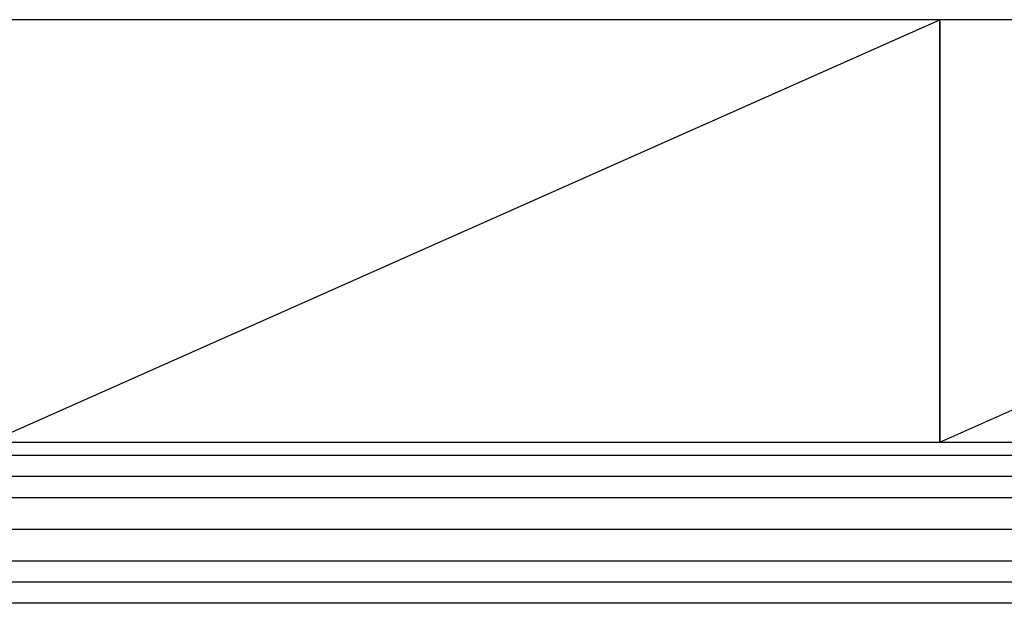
# Model space of a CAD drawing. Header units: inches. Extents: x 340 to 434, y 14 to 254.
# Tile 170 of 182: x 425.944 to 426.876, y 152.199 to 152.752. Entities that reach past the tile are written whole.
import ezdxf

# ---------------------------------------------------------------- set-up
doc = ezdxf.new("R2010")
doc.units = ezdxf.units.IN
doc.header["$MEASUREMENT"] = 0
for name, color, linetype in [('TJ-DRYWALL', 132, 'Continuous'), ('TJ-LADEVIDRO', 11, 'Continuous'), ('TJ-MOBILIÁRIO', 2, 'Continuous')]:
    doc.layers.add(name, color=color, linetype=linetype)
doc.linetypes.add('BATTING', pattern='A,0.00254,-2.54,[134,ltypeshp.shx,S=2.54,R=0,X=-2.54,Y=0],-5.08,[134,ltypeshp.shx,S=2.54,R=180,X=2.54,Y=0],-2.54', length=10.16254)

msp = doc.modelspace()

# ---------------------------------------------------------------- linework, layer by layer
at = {"layer": 'TJ-DRYWALL'}
for p, q in [((427.87751, 152.33937), (424.01844, 152.33937)), ((427.85751, 152.31937), (424.01844, 152.31937)), ((427.85751, 152.29937), (424.01844, 152.29937)), ((427.85751, 152.23937), (424.01928, 152.23937)), ((427.85751, 152.21937), (424.01928, 152.21937)), ((427.87751, 152.19937), (424.01928, 152.19937))]:
    msp.add_line(p, q, dxfattribs=at)
at = {"layer": 'TJ-LADEVIDRO', "linetype": 'BATTING', "ltscale": 0.03}
msp.add_line((427.85751, 152.26937), (424.01844, 152.26937), dxfattribs=at)
at = {"layer": 'TJ-MOBILIÁRIO'}
for p, q in [((425.9149, 152.35198), (426.8149, 152.75198)), ((426.8149, 152.35198), (427.7149, 152.75198))]:
    msp.add_line(p, q, dxfattribs=at)
for points in [[(426.8149, 152.75198), (425.9149, 152.75198), (425.9149, 152.35198), (426.8149, 152.35198)], [(427.7149, 152.75198), (426.8149, 152.75198), (426.8149, 152.35198), (427.7149, 152.35198)]]:
    msp.add_lwpolyline(points, close=True, dxfattribs=at)

doc.saveas('drawing.dxf')
